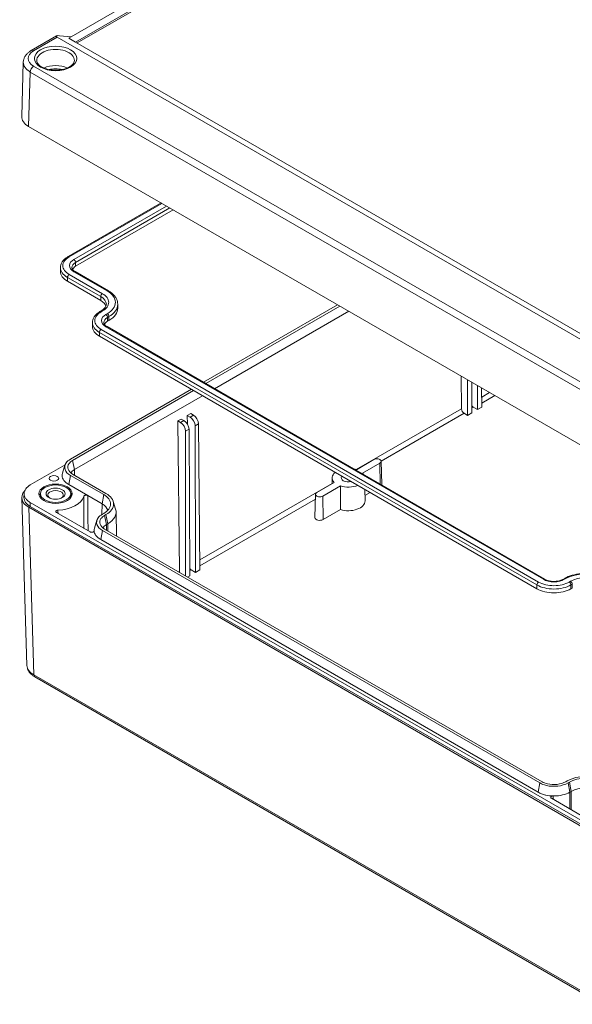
# Model space of a CAD drawing. Header units: millimetres. Extents: x 18 to 1100, y 18 to 846.
# Tile 16 of 25: x 694 to 810, y 499 to 706. Entities that reach past the tile are written whole.
import ezdxf

# ---------------------------------------------------------------- set-up
doc = ezdxf.new("R2010")
doc.units = ezdxf.units.MM
doc.header["$LTSCALE"] = 4
doc.layers.add('Visible (ANSI)', color=7, linetype='Continuous', lineweight=9)
doc.layers.add('Visible Narrow (ANSI)', color=7, linetype='Continuous', lineweight=9)

msp = doc.modelspace()

# ---------------------------------------------------------------- linework, layer by layer
at = {"layer": 'Visible (ANSI)'}
for p, q in [((809.1106, 763.0019), (704.047, 702.3434)), ((705.4612, 701.5269), (810.5248, 762.1854)), ((810.5248, 761.77), (705.8209, 701.3192)), ((696.1597, 699.7464), (701.4687, 702.8116)), ((827.1291, 630.0864), (701.6099, 702.5549)), ((702.1063, 702.8557), (704.5738, 702.6475)), ((704.047, 702.3434), (705.4612, 701.5269)), ((705.4612, 701.5269), (828.1769, 630.6769)), ((694.143, 685.8671), (694.4892, 697.3182)), ((695.6066, 683.7758), (815.8159, 614.3729)), ((723.4268, 667.7138), (703.8778, 656.4272)), ((725.9774, 666.2412), (705.4713, 654.402)), ((702.2951, 653.3201), (702.2951, 654.1366)), ((705.3678, 653.2837), (712.3681, 649.242)), ((703.7743, 651.2585), (710.7746, 647.2168)), ((714.3315, 646.4207), (714.3315, 645.6042)), ((732.3631, 630.0228), (760.5363, 646.2886)), ((732.8247, 629.7563), (760.9979, 646.0221)), ((710.8782, 645.0371), (710.5953, 644.8738)), ((734.6798, 628.6853), (762.853, 644.9511)), ((709.0127, 641.7667), (709.0127, 642.5832)), ((712.0853, 641.7302), (804.0092, 588.658)), ((712.4717, 643.0119), (712.1888, 642.8486)), ((710.4918, 639.7051), (802.4156, 586.6328)), ((786.5531, 624.479), (786.4817, 631.309)), ((787.8485, 630.5199), (787.8485, 623.086)), ((788.7098, 630.0226), (788.7486, 623.6056)), ((789.9097, 629.3299), (789.9249, 624.2848)), ((704.3918, 613.8736), (729.8125, 628.5503)), ((704.8534, 613.6071), (730.2741, 628.2837)), ((705.2237, 611.6787), (732.1292, 627.2127)), ((790.7885, 628.8225), (790.825, 624.8045)), ((789.9249, 624.2848), (788.9838, 624.8281)), ((790.825, 624.8045), (789.9249, 624.2848)), ((728.9465, 623.049), (729.6536, 623.4572)), ((728.9709, 621.2344), (728.9465, 623.049)), ((729.5177, 622.7192), (728.9465, 623.049)), ((729.6536, 623.4572), (730.2248, 623.1274)), ((787.8485, 623.086), (787.1158, 623.5089)), ((788.7486, 623.6056), (787.8485, 623.086)), ((726.9666, 621.9059), (727.6737, 622.3141)), ((727.2976, 590.2678), (726.9666, 621.9059)), ((726.9666, 621.9059), (727.5378, 621.5761)), ((728.2449, 621.9843), (727.6737, 622.3141)), ((730.5765, 620.8874), (730.6693, 590.0736)), ((731.291, 621.2999), (731.5694, 590.5933)), ((728.5929, 619.7422), (728.5929, 589.3492)), ((729.3074, 620.1547), (729.493, 589.3944)), ((703.2589, 612.6673), (695.9602, 608.4533)), ((702.7187, 610.9325), (703.2341, 612.5938)), ((764.4651, 611.6667), (768.1597, 613.7998)), ((769.4258, 613.0688), (765.7312, 610.9357)), ((769.6879, 613.4407), (769.7926, 608.5424)), ((711.3923, 606.422), (704.3919, 610.4637)), ((711.8539, 606.6886), (704.8535, 610.7303)), ((708.0335, 606.2191), (704.0217, 608.5354)), ((756.1389, 606.8596), (759.8334, 608.9926)), ((761.0995, 608.2616), (757.405, 606.1286)), ((759.3873, 609.9884), (759.3602, 608.7194)), ((694.6251, 605.8322), (694.6426, 606.6486)), ((698.089, 606.6165), (698.089, 605.9633)), ((704.439, 606.6165), (704.439, 605.9633)), ((711.0221, 604.4936), (708.0335, 606.2191)), ((755.8767, 606.5004), (755.772, 601.6022)), ((766.23, 607.5246), (766.282, 605.0901)), ((767.3432, 606.8819), (766.2571, 606.2549)), ((694.1677, 605.7497), (695.2322, 570.5385)), ((695.9602, 604.7797), (816.1694, 535.3769)), ((713.3722, 605.0103), (713.8876, 603.3489)), ((815.8159, 534.3705), (695.6313, 603.7591)), ((695.9478, 603.9561), (816.1571, 534.5533)), ((708.5121, 598.5943), (701.4484, 602.6726)), ((711.1095, 602.3203), (711.3923, 602.4836)), ((711.5711, 602.0538), (711.8539, 602.2171)), ((713.9814, 602.7596), (714.0349, 597.7543)), ((761.1177, 603.2876), (757.479, 601.1868)), ((709.4362, 599.379), (709.9515, 601.0403)), ((711.9413, 600.1254), (712.2242, 600.2887)), ((709.3609, 598.7594), (709.3626, 598.9173)), ((803.0336, 545.8379), (711.1092, 598.9104)), ((803.4952, 546.1044), (711.5709, 599.1769)), ((802.6634, 543.9095), (710.739, 596.982)), ((730.6693, 590.0736), (729.7282, 590.6169)), ((731.5694, 590.5933), (730.6693, 590.0736)), ((729.493, 589.3944), (729.0038, 589.112)), ((807.9639, 588.658), (808.2468, 588.8213)), ((809.8403, 586.7961), (809.5574, 586.6328)), ((816.0229, 499.3362), (696.9027, 568.1103)), ((808.7609, 546.2678), (808.4781, 546.1045)), ((809.2225, 546.0013), (808.9397, 545.838)), ((812.5197, 538.5455), (805.456, 542.6238)), ((809.5928, 544.0729), (809.3099, 543.9096))]:
    msp.add_line(p, q, dxfattribs=at)
for centre, major_axis, ratio, start_param, end_param in [((702.8347, 702.4456), (-1.4128, 0.3119), 0.20190622, 5.29798106, 6.85132409), ((699.1438, 685.8167), (-5.0015, 0), 0.57717444, 6.26573733, 7.06843118), ((707.3451, 653.3201), (-2.65, 0), 0.57735027, 5.49778714, 5.98300461), ((707.3451, 653.3201), (-5.05, 0), 0.57735027, 0, 0.78539816), ((707.9815, 645.6042), (3.95, 0), 0.57735027, 0.19286218, 0.78539816), ((707.9815, 645.6042), (6.35, 0), 0.57735027, 5.49778714, 6.28318531), ((714.0627, 641.7667), (-5.05, 0), 0.57735027, 0, 0.78539816), ((714.0627, 641.7667), (-2.65, 0), 0.57735027, 5.49778714, 5.98300461), ((788.9844, 625.2367), (0.2493, -0.4334), 0.57835705, 4.73586283, 5.49866286), ((729.5158, 621.4934), (0.748, -1.3002), 0.57835705, 0.79150987, 2.35707021), ((730.2303, 621.9059), (-0.7559, 1.2957), 0.57431941, 3.92963608, 5.49519642), ((787.1188, 624.1638), (0.3968, -0.6946), 0.5803653, 3.94708966, 5.5004327), ((727.5322, 620.3481), (0.7441, -1.3025), 0.5803653, 0.7932797, 2.35884004), ((728.2467, 620.7607), (-0.752, 1.2979), 0.57634173, 3.93135718, 5.49691752), ((768.7927, 613.4343), (0.8953, 0), 0.57735027, 5.49778714, 8.6393798), ((707.3449, 610.454), (-2.9998, 0.0001), 0.57735027, 5.49782524, 5.97503793), ((762.7823, 609.9642), (-3.3953, 0), 0.57735027, 5.66049418, 6.80174673), ((762.7823, 609.9642), (-1.5, 0), 0.57735027, 5.87321075, 8.26395619), ((762.7823, 609.9642), (3.3953, 0), 0.57735027, 1.0522349, 1.23550236), ((762.7823, 609.9642), (3.3953, 0), 0.57735027, 0.33529396, 0.51856142), ((762.7823, 609.9642), (-3.3953, 0), 0.57735027, 1.0522349, 2.19348745), ((768.7927, 608.5353), (1, 0), 0.57735027, 6.0886849, 6.29552822), ((699.1685, 605.8), (-5.0015, 0), 0.57717444, 5.80319663, 7.06843118), ((701.264, 605.9633), (-3.4581, 0), 0.57735027, 5.86779455, 6.15654566), ((701.264, 606.3461), (-1.6256, 0), 0.57735027, 2.27102907, 7.1537489), ((701.264, 605.9633), (3.4581, 0), 0.57735027, 0.12663965, 0.41539076), ((707.9815, 604.4528), (4.8236, 0), 0.57735027, 5.49778714, 7.06858347), ((707.9815, 604.4528), (5.4764, 0), 0.57735027, 5.49778714, 7.06858347), ((756.7719, 606.4941), (-0.8953, 0), 0.57735027, 5.49778714, 8.6393798), ((701.264, 606.6165), (6, 0), 0.57735027, 4.79525051, 6.12219877), ((707.9815, 602.7382), (4.3, 0), 0.57735027, 0.15896469, 0.78539816), ((762.7823, 605.0652), (3.5, 0), 0.57735027, 4.21674252, 6.29552822), ((707.9815, 602.7382), (6, 0), 0.57735027, 5.49778714, 6.46041315), ((714.0631, 598.9008), (-3.0005, -0.0003), 0.57726234, 5.49774909, 5.97496263), ((756.7719, 601.5951), (-1, 0), 0.57735027, 6.2708424, 8.6393798), ((727.8632, 589.9526), (0.3968, -0.6946), 0.5803653, 3.94708966, 4.21068006), ((729.7289, 591.0255), (0.2493, -0.4334), 0.57835705, 4.73586283, 5.49866286), ((805.9865, 588.6944), (-5.05, 0), 0.57735027, 0.78539816, 2.35619449), ((812.6333, 544.0321), (-5.4764, 0), 0.57735027, 3.92699082, 5.49778714), ((812.6333, 544.0321), (-4.8236, 0), 0.57735027, 3.92699082, 5.49778714), ((812.6333, 542.3174), (-4.3, 0), 0.57735027, 3.92699082, 5.49778714)]:
    msp.add_ellipse(centre, major_axis=major_axis, ratio=ratio, start_param=start_param, end_param=end_param, dxfattribs=at)
for centre, major_axis in [((700.9205, 609.8475), (-1, 0)), ((701.264, 606.6165), (3.5, 0)), ((701.264, 606.6165), (-3.175, 0)), ((701.264, 606.6165), (-2.0066, 0))]:
    msp.add_ellipse(centre, major_axis=major_axis, ratio=0.57735027, dxfattribs=at)
for points, knots in [([(696.1597, 699.7464), (695.9765, 699.6407), (695.8029, 699.5243), (695.479, 699.2688), (695.3286, 699.1296), (695.0569, 698.827), (694.9356, 698.6634), (694.7307, 698.3121), (694.6474, 698.1241), (694.5296, 697.7305), (694.4955, 697.525), (694.4892, 697.3182)], [-0.78524587, -0.78524587, -0.78524587, -0.78524587, -0.631686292, -0.631686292, -0.478126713, -0.478126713, -0.324567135, -0.324567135, -0.171007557, -0.171007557, -0.017447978, -0.017447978, -0.017447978, -0.017447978]), ([(705.2206, 697.6137), (705.21, 697.3668), (705.108, 697.1074), (704.7194, 696.6526), (704.494, 696.4647), (703.9421, 696.135), (703.6204, 695.9919), (702.9038, 695.7639), (702.5083, 695.6795), (701.684, 695.5822), (701.255, 695.57), (700.4115, 695.6206), (699.9973, 695.6835), (699.2308, 695.8753), (698.8783, 696.0038), (698.2731, 696.3055), (698.0196, 696.4781), (697.6271, 696.8404), (697.4899, 697.0289), (697.3448, 697.3479), (697.3131, 697.4816), (697.3075, 697.6137)], [0.81009339, 0.81009339, 0.81009339, 0.81009339, 1.24363846, 1.24363846, 1.55370007, 1.55370007, 1.85243136, 1.85243136, 2.15453522, 2.15453522, 2.45965841, 2.45965841, 2.76522854, 2.76522854, 3.06851081, 3.06851081, 3.36791319, 3.36791319, 3.67025585, 3.67025585, 3.90229559, 3.90229559, 3.90229559, 3.90229559]), ([(703.8778, 656.4272), (703.6897, 656.3186), (703.5141, 656.2001), (703.192, 655.9442), (703.0456, 655.8067), (702.7868, 655.5135), (702.6744, 655.3576), (702.4898, 655.0296), (702.4177, 654.8574), (702.3203, 654.5023), (702.2951, 654.3195), (702.2951, 654.1366)], [1.570796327, 1.570796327, 1.570796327, 1.570796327, 1.727875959, 1.727875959, 1.884955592, 1.884955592, 2.042035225, 2.042035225, 2.199114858, 2.199114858, 2.35619449, 2.35619449, 2.35619449, 2.35619449]), ([(704.6951, 654.1366), (704.6951, 654.0868), (704.7017, 654.0368), (704.7305, 653.9321), (704.7528, 653.8772), (704.8173, 653.7625), (704.8597, 653.7026), (704.967, 653.5811), (705.0319, 653.5195), (705.1838, 653.3988), (705.2708, 653.3397), (705.3678, 653.2837)], [2.35619449, 2.35619449, 2.35619449, 2.35619449, 2.513274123, 2.513274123, 2.670353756, 2.670353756, 2.827433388, 2.827433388, 2.984513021, 2.984513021, 3.141592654, 3.141592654, 3.141592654, 3.141592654]), ([(712.3681, 649.242), (712.6043, 649.1056), (712.8243, 648.9572), (713.2264, 648.6377), (713.4085, 648.4666), (713.7291, 648.1033), (713.8676, 647.911), (714.0943, 647.5083), (714.1823, 647.2977), (714.3011, 646.865), (714.3315, 646.6429), (714.3315, 646.4207)], [0, 0, 0, 0, 0.157079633, 0.157079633, 0.314159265, 0.314159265, 0.471238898, 0.471238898, 0.628318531, 0.628318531, 0.785398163, 0.785398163, 0.785398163, 0.785398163]), ([(711.9315, 646.4207), (711.9315, 646.3316), (711.9196, 646.2423), (711.8696, 646.0599), (711.8313, 645.9668), (711.7247, 645.7773), (711.6562, 645.681), (711.4871, 645.4894), (711.3866, 645.3942), (711.1546, 645.2099), (711.0233, 645.1208), (710.8782, 645.0371)], [0.785398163, 0.785398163, 0.785398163, 0.785398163, 0.942477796, 0.942477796, 1.099557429, 1.099557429, 1.256637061, 1.256637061, 1.413716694, 1.413716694, 1.570796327, 1.570796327, 1.570796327, 1.570796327]), ([(710.5953, 644.8738), (710.4072, 644.7652), (710.2316, 644.6467), (709.9095, 644.3908), (709.7631, 644.2533), (709.5043, 643.96), (709.3919, 643.8042), (709.2073, 643.4762), (709.1352, 643.304), (709.0378, 642.9489), (709.0127, 642.7661), (709.0127, 642.5832)], [1.570796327, 1.570796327, 1.570796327, 1.570796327, 1.727875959, 1.727875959, 1.884955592, 1.884955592, 2.042035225, 2.042035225, 2.199114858, 2.199114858, 2.35619449, 2.35619449, 2.35619449, 2.35619449]), ([(711.4127, 642.5832), (711.4127, 642.5333), (711.4193, 642.4834), (711.448, 642.3786), (711.4703, 642.3238), (711.5349, 642.2091), (711.5772, 642.1492), (711.6845, 642.0276), (711.7494, 641.966), (711.9013, 641.8453), (711.9883, 641.7862), (712.0853, 641.7302)], [2.35619449, 2.35619449, 2.35619449, 2.35619449, 2.513274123, 2.513274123, 2.670353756, 2.670353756, 2.827433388, 2.827433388, 2.984513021, 2.984513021, 3.141592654, 3.141592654, 3.141592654, 3.141592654]), ([(704.3919, 610.4637), (703.8121, 610.7985), (703.0054, 611.6703), (703.23, 612.9817), (704.0053, 613.6504), (704.3918, 613.8736)], [1.57087244, 1.57087244, 1.57087244, 1.57087244, 2.15992106, 2.74896968, 3.14166876, 3.14166876, 3.14166876, 3.14166876]), ([(704.8535, 610.7303), (704.3643, 611.0127), (703.6838, 611.7482), (703.8732, 612.8546), (704.5273, 613.4188), (704.8534, 613.6071)], [1.57087244, 1.57087244, 1.57087244, 1.57087244, 2.15992106, 2.74896968, 3.14166876, 3.14166876, 3.14166876, 3.14166876]), ([(704.0217, 608.5354), (703.5889, 608.7852), (703.2448, 609.0815), (702.7727, 609.7335), (702.6492, 610.083), (702.6433, 610.603), (702.668, 610.7691), (702.7187, 610.9325)], [0, 0, 0, 0, 0.183602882, 0.183602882, 0.36720401, 0.36720401, 0.453842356, 0.453842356, 0.453842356, 0.453842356]), ([(695.9602, 608.4533), (695.5458, 608.2141), (695.2163, 607.9304), (694.7644, 607.3062), (694.6462, 606.9716), (694.6385, 606.2952), (694.7492, 605.9598), (695.0809, 605.4843), (695.2217, 605.3295), (695.555, 605.0385), (695.7466, 604.9031), (695.9602, 604.7797)], [0, 0, 0, 0, 0.175807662, 0.175807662, 0.351559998, 0.351559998, 0.527295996, 0.527295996, 0.617926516, 0.617926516, 0.708563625, 0.708563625, 0.708563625, 0.708563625]), ([(708.0335, 606.2191), (707.9874, 606.2457), (707.9328, 606.2668), (707.8127, 606.2958), (707.7483, 606.3034), (707.6181, 606.3039), (707.5535, 606.2968), (707.4328, 606.2687), (707.3777, 606.248), (707.2929, 606.2003), (707.261, 606.1755), (707.2118, 606.121), (707.195, 606.0916), (707.1864, 606.0613)], [0, 0, 0, 0, 0.019536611, 0.019536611, 0.03906933, 0.03906933, 0.058598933, 0.058598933, 0.078127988, 0.078127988, 0.094099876, 0.094099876, 0.110072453, 0.110072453, 0.110072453, 0.110072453]), ([(694.6269, 605.8326), (694.6204, 605.4806), (694.8483, 604.7853), (695.5297, 604.1975), (695.9478, 603.9561)], [3.129253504, 3.129253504, 3.129253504, 3.129253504, 3.534215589, 3.926838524, 3.926838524, 3.926838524, 3.926838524]), ([(701.7606, 603.1643), (701.6957, 603.1612), (701.6324, 603.1508), (701.5164, 603.1166), (701.4647, 603.0931), (701.38, 603.036), (701.3476, 603.003), (701.3068, 602.9316), (701.2986, 602.894), (701.3073, 602.8221), (701.3221, 602.7884), (701.3717, 602.7256), (701.4061, 602.697), (701.4484, 602.6726)], [0, 0, 0, 0, 0.019548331, 0.019548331, 0.039087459, 0.039087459, 0.058616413, 0.058616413, 0.07814007, 0.07814007, 0.096073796, 0.096073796, 0.114010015, 0.114010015, 0.114010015, 0.114010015]), ([(711.1092, 598.9104), (710.5294, 599.2452), (709.7228, 600.117), (709.9476, 601.4284), (710.7229, 602.0971), (711.1095, 602.3203)], [2.67805165, 2.67805165, 2.67805165, 2.67805165, 3.26704316, 3.85603467, 4.24869568, 4.24869568, 4.24869568, 4.24869568]), ([(711.5709, 599.1769), (711.0817, 599.4594), (710.4012, 600.1949), (710.5908, 601.3013), (711.245, 601.8655), (711.5711, 602.0538)], [2.67805165, 2.67805165, 2.67805165, 2.67805165, 3.26704316, 3.85603467, 4.24869568, 4.24869568, 4.24869568, 4.24869568]), ([(708.5121, 598.5943), (708.5582, 598.5677), (708.6128, 598.5466), (708.733, 598.5176), (708.7974, 598.51), (708.9276, 598.5095), (708.9921, 598.5166), (709.1128, 598.5447), (709.1678, 598.5654), (709.2611, 598.6178), (709.2984, 598.6491), (709.339, 598.7032), (709.3499, 598.7236), (709.3637, 598.7656), (709.3665, 598.787), (709.3653, 598.8083)], [0, 0, 0, 0, 0.019546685, 0.019546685, 0.039079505, 0.039079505, 0.058601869, 0.058601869, 0.078123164, 0.078123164, 0.097653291, 0.097653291, 0.108750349, 0.108750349, 0.119848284, 0.119848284, 0.119848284, 0.119848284]), ([(709.3653, 598.8083), (709.3638, 598.8331), (709.3629, 598.858), (709.3608, 599.0495), (709.3855, 599.2156), (709.4362, 599.379)], [0.3542593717, 0.3542593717, 0.3542593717, 0.3542593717, 0.3671763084, 0.3671763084, 0.4538090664, 0.4538090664, 0.4538090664, 0.4538090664]), ([(710.739, 596.982), (710.3063, 597.2319), (709.9622, 597.5281), (709.7104, 597.8759), (709.6951, 597.8979), (709.6803, 597.9199)], [0, 0, 0, 0, 0.18359486, 0.18359486, 0.195885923, 0.195885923, 0.195885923, 0.195885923]), ([(808.2468, 588.8213), (808.7192, 589.094), (809.2569, 589.3186), (810.4158, 589.6595), (811.037, 589.7757), (812.3083, 589.892), (812.9583, 589.892), (814.2297, 589.7757), (814.8508, 589.6595), (816.0098, 589.3186), (816.5475, 589.094), (817.0199, 588.8213)], [4.71238898, 4.71238898, 4.71238898, 4.71238898, 5.02654825, 5.02654825, 5.34070751, 5.34070751, 5.65486678, 5.65486678, 5.96902604, 5.96902604, 6.28318531, 6.28318531, 6.28318531, 6.28318531]), ([(804.0092, 588.658), (804.1875, 588.555), (804.3997, 588.4628), (804.875, 588.3141), (805.1387, 588.2583), (805.6904, 588.193), (805.9786, 588.1841), (806.5457, 588.2158), (806.8246, 588.2564), (807.3397, 588.3807), (807.5763, 588.4639), (807.8449, 588.5924), (807.9062, 588.6246), (807.9639, 588.658)], [3.14159265, 3.14159265, 3.14159265, 3.14159265, 3.43041219, 3.43041219, 3.72473724, 3.72473724, 4.02338133, 4.02338133, 4.32271456, 4.32271456, 4.61887966, 4.61887966, 4.71238898, 4.71238898, 4.71238898, 4.71238898]), ([(696.9027, 568.1103), (696.7195, 568.216), (696.5459, 568.3324), (696.222, 568.5879), (696.0717, 568.7271), (695.8, 569.0297), (695.6786, 569.1933), (695.4737, 569.5446), (695.3904, 569.7326), (695.2726, 570.1262), (695.2385, 570.3317), (695.2322, 570.5385)], [-0.78524587, -0.78524587, -0.78524587, -0.78524587, -0.631686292, -0.631686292, -0.478126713, -0.478126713, -0.324567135, -0.324567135, -0.171007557, -0.171007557, -0.017447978, -0.017447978, -0.017447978, -0.017447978]), ([(808.9397, 545.838), (808.3598, 545.5032), (806.8499, 545.0375), (804.5785, 545.1671), (803.4202, 545.6147), (803.0336, 545.8379)], [2.03448963, 2.03448963, 2.03448963, 2.03448963, 2.62348114, 3.21247265, 3.60513365, 3.60513365, 3.60513365, 3.60513365]), ([(808.4781, 546.1045), (807.9888, 545.8221), (806.7149, 545.4291), (804.7986, 545.5384), (803.8214, 545.9161), (803.4952, 546.1044)], [2.03448963, 2.03448963, 2.03448963, 2.03448963, 2.62348114, 3.21247265, 3.60513365, 3.60513365, 3.60513365, 3.60513365]), ([(804.2878, 543.2982), (804.2687, 543.3025), (804.2496, 543.3068), (803.9379, 543.3793), (803.6579, 543.4642), (803.1315, 543.6651), (802.8865, 543.7807), (802.6634, 543.9095)], [0.544678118, 0.544678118, 0.544678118, 0.544678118, 0.550834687, 0.550834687, 0.645488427, 0.645488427, 0.740141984, 0.740141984, 0.740141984, 0.740141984]), ([(805.8266, 543.1163), (805.7615, 543.1176), (805.6965, 543.1115), (805.5743, 543.0853), (805.5183, 543.0655), (805.4225, 543.0145), (805.3838, 542.9839), (805.3288, 542.9158), (805.3131, 542.8789), (805.307, 542.8039), (805.3166, 542.7664), (805.3509, 542.7109), (805.3671, 542.6916), (805.4067, 542.6556), (805.4298, 542.6389), (805.456, 542.6238)], [0, 0, 0, 0, 0.019554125, 0.019554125, 0.039096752, 0.039096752, 0.058625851, 0.058625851, 0.078147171, 0.078147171, 0.097670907, 0.097670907, 0.108759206, 0.108759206, 0.119848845, 0.119848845, 0.119848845, 0.119848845]), ([(809.3099, 543.9096), (808.8771, 543.6597), (808.3639, 543.461), (807.2344, 543.1884), (806.629, 543.1171), (805.9535, 543.1146), (805.89, 543.1151), (805.8266, 543.1163)], [0, 0, 0, 0, 0.183634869, 0.183634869, 0.367245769, 0.367245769, 0.386307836, 0.386307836, 0.386307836, 0.386307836])]:
    msp.add_open_spline(points, degree=3, knots=knots, dxfattribs=at)
for points, degree in [([(761.1177, 603.2876), (761.1082, 605.8041), (761.0995, 608.2616)], 2), ([(709.6803, 597.9199), (709.4897, 598.2037), (709.3832, 598.5041), (709.3653, 598.8083)], 3), ([(805.8266, 543.1163), (805.3, 543.1267), (804.7797, 543.1881), (804.2878, 543.2982)], 3)]:
    msp.add_open_spline(points, degree=degree, dxfattribs=at)
at = {"layer": 'Visible Narrow (ANSI)'}
for p, q in [((696.6597, 699.6969), (701.6099, 702.5549)), ((695.6066, 683.7758), (695.9527, 695.221)), ((695.9527, 695.221), (815.8159, 626.0179)), ((816.5229, 627.2284), (696.6597, 696.4314)), ((704.1278, 656.4024), (723.5732, 667.6292)), ((705.1178, 655.8309), (724.5632, 667.0577)), ((705.4713, 655.2185), (725.2703, 666.6494)), ((705.4713, 654.402), (705.4713, 655.2185)), ((703.7743, 652.075), (703.7743, 651.2585)), ((703.7743, 652.075), (710.7746, 648.0333)), ((704.1278, 652.6874), (711.1282, 648.6457)), ((705.1178, 653.2589), (712.1181, 649.2172)), ((710.7746, 648.0333), (710.7746, 647.2168)), ((711.1282, 645.0123), (710.8453, 644.849)), ((712.1181, 644.4407), (711.8353, 644.2774)), ((712.4717, 643.8284), (712.1888, 643.6651)), ((712.1888, 642.8486), (712.1888, 643.6651)), ((712.4717, 643.0119), (712.4717, 643.8284)), ((711.8353, 641.7055), (803.7592, 588.6332)), ((710.4918, 640.5216), (710.4918, 639.7051)), ((710.4918, 640.5216), (802.4156, 587.4493)), ((710.8453, 641.1339), (802.7692, 588.0617)), ((792.4324, 627.8734), (790.8057, 626.9342)), ((790.8174, 625.646), (793.5538, 627.2259)), ((788.742, 624.6885), (788.9838, 624.8281)), ((730.2248, 623.1274), (729.5177, 622.7192)), ((786.5531, 624.479), (764.3987, 611.6881)), ((769.6877, 613.4468), (787.1158, 623.5089)), ((728.2449, 621.9843), (727.5378, 621.5761)), ((730.5765, 620.8874), (731.291, 621.2999)), ((728.5929, 619.7422), (729.3074, 620.1547)), ((705.2237, 611.6787), (704.8534, 613.6071)), ((769.493, 608.5859), (769.4258, 613.0688)), ((704.3919, 610.4637), (704.0217, 608.5354)), ((705.2412, 610.5064), (705.2237, 611.6787)), ((759.3615, 608.7798), (731.5501, 592.7229)), ((711.3923, 606.422), (711.0221, 604.4936)), ((695.9478, 603.9561), (695.9602, 604.7797)), ((711.0221, 604.4936), (711.0053, 602.2579)), ((731.5618, 591.4348), (755.8545, 605.4602)), ((757.479, 601.1868), (757.405, 606.1286)), ((696.6957, 568.5539), (695.6313, 603.7591)), ((711.9413, 600.1254), (711.5711, 602.0538)), ((712.2242, 600.2887), (711.8539, 602.2171)), ((711.9682, 598.9475), (711.9413, 600.1254)), ((712.2242, 600.2887), (712.2354, 598.7932)), ((711.1092, 598.9104), (710.739, 596.982)), ((727.2976, 590.2678), (727.1498, 590.1824)), ((729.4865, 590.4773), (729.7282, 590.6169)), ((808.4968, 588.7965), (808.2139, 588.6332)), ((809.4867, 588.225), (809.2039, 588.0617)), ((809.8403, 587.6126), (809.5574, 587.4493)), ((809.8403, 587.6126), (809.8403, 586.7961)), ((802.4156, 587.4493), (802.4156, 586.6328)), ((809.5574, 587.4493), (809.5574, 586.6328)), ((815.8159, 499.7798), (696.6957, 568.5539)), ((803.0336, 545.8379), (802.6634, 543.9095)), ((808.9397, 545.838), (809.3099, 543.9096)), ((809.2225, 546.0013), (809.5928, 544.0729)), ((809.3099, 543.9096), (809.3365, 540.3833)), ((809.5928, 544.0729), (809.6218, 540.2186))]:
    msp.add_line(p, q, dxfattribs=at)
for centre, major_axis, ratio, start_param, end_param in [((699.4894, 698.0642), (-4.0012, 0), 0.57717444, 5.49793944, 7.06843118), ((696.6597, 698.8804), (-0.5, 0.866), 0.57735027, 5.49778714, 6.28318531), ((701.264, 697.6702), (-3.9578, 0), 0.57735027, 3.11689743, 6.30788053), ((699.4894, 697.2477), (-5.0009, 0.0302), 0.5772307, 6.26922522, 7.07191907), ((696.6597, 695.6149), (-0.5, -0.866), 0.57735027, 3.92699082, 5.48033385), ((701.264, 694.3757), (-3.8169, 0), 0.57735027, 4.00772899, 5.41704897), ((701.264, 693.9817), (3.3172, 0), 0.57735027, 1.13823998, 2.00335267), ((707.3451, 654.5449), (-4.55, 0), 0.57735027, 5.49778714, 7.06858347), ((704.1278, 655.9942), (-0.25, 0.433), 0.57735027, 5.49778714, 6.28318531), ((707.3451, 654.5449), (-3.15, 0), 0.57735027, 5.49778714, 7.06858347), ((705.1178, 655.4226), (-0.25, 0.433), 0.57735027, 3.92699082, 5.49778714), ((707.3451, 654.1366), (-5.05, 0), 0.57735027, 0, 0.78539816), ((707.3451, 654.1366), (-2.65, 0), 0.57735027, 5.49778714, 6.28318531), ((704.1278, 652.2791), (-0.25, -0.433), 0.57735027, 3.92699082, 5.49778714), ((705.1178, 652.8507), (0.25, 0.433), 0.57735027, 0, 0.78539816), ((711.1282, 648.2375), (-0.25, -0.433), 0.57735027, 3.92699082, 5.49778714), ((707.9815, 646.4207), (3.95, 0), 0.57735027, 0, 0.78539816), ((707.9815, 646.829), (4.45, 0), 0.57735027, 5.49778714, 7.06858347), ((712.1181, 648.809), (0.25, 0.433), 0.57735027, 0, 0.78539816), ((707.9815, 646.829), (5.85, 0), 0.57735027, 5.49778714, 7.06858347), ((707.9815, 646.4207), (6.35, 0), 0.57735027, 5.49778714, 6.28318531), ((714.0627, 642.9915), (-4.55, 0), 0.57735027, 5.49778714, 7.06858347), ((710.8453, 644.4407), (-0.25, 0.433), 0.57735027, 5.49778714, 6.28318531), ((714.0627, 642.9915), (-3.15, 0), 0.57735027, 5.49778714, 7.06858347), ((711.1282, 644.604), (-0.25, 0.433), 0.57735027, 5.49778714, 6.28318531), ((714.0627, 642.5832), (-2.65, 0), 0.57735027, 5.49778714, 6.28318531), ((711.8353, 643.8692), (-0.25, 0.433), 0.57735027, 3.92699082, 5.49778714), ((712.1181, 644.0325), (-0.25, 0.433), 0.57735027, 3.92699082, 5.49778714), ((714.0627, 642.5832), (-5.05, 0), 0.57735027, 0, 0.78539816), ((711.8353, 641.2972), (0.25, 0.433), 0.57735027, 0, 0.78539816), ((710.8453, 640.7257), (-0.25, -0.433), 0.57735027, 3.92699082, 5.49778714), ((812.6333, 586.4082), (-5.85, 0), 0.57735027, 3.92699082, 5.49778714), ((802.7692, 587.6534), (-0.25, -0.433), 0.57735027, 3.92699082, 5.49778714), ((805.9865, 589.9192), (-4.55, 0), 0.57735027, 0.78539816, 2.35619449), ((803.7592, 588.225), (0.25, 0.433), 0.57735027, 0, 0.78539816), ((805.9865, 589.9192), (-3.15, 0), 0.57735027, 0.78539816, 2.35619449), ((808.2139, 588.225), (-0.25, 0.433), 0.57735027, 5.49778714, 6.28318531), ((808.4968, 588.3883), (-0.25, 0.433), 0.57735027, 5.49778714, 6.28318531), ((809.2039, 587.6534), (0.25, -0.433), 0.57735027, 0.78539816, 2.35619449), ((812.6333, 586.4082), (-4.45, 0), 0.57735027, 3.92699082, 5.49778714), ((809.4867, 587.8167), (0.25, -0.433), 0.57735027, 0.78539816, 2.35619449), ((805.9865, 589.5109), (-5.05, 0), 0.57735027, 0.78539816, 2.35619449), ((700.2324, 570.609), (-5.0009, -0.0302), 0.5772307, 0.01396008, 0.78175797), ((697.4027, 568.9763), (-0.5, -0.866), 0.57735027, 5.51524044, 6.28318531)]:
    msp.add_ellipse(centre, major_axis=major_axis, ratio=ratio, start_param=start_param, end_param=end_param, dxfattribs=at)
msp.add_ellipse((701.264, 698.0642), major_axis=(4.4574, 0), ratio=0.57735027, dxfattribs=at)
for points in [[(708.0845, 598.8412), (708.068, 601.3002), (708.051, 603.7595), (708.0335, 606.2191)], [(707.1864, 606.0613), (707.203, 603.8179), (707.2191, 601.5747), (707.2349, 599.3317)], [(701.7845, 602.4785), (701.7765, 602.7076), (701.7686, 602.9362), (701.7606, 603.1643)], [(709.3653, 598.8083), (709.3652, 598.8004), (709.3651, 598.7925), (709.365, 598.7846)], [(805.854, 542.394), (805.8449, 542.6347), (805.8358, 542.8755), (805.8266, 543.1163)]]:
    msp.add_open_spline(points, degree=3, dxfattribs=at)

doc.saveas('drawing.dxf')
